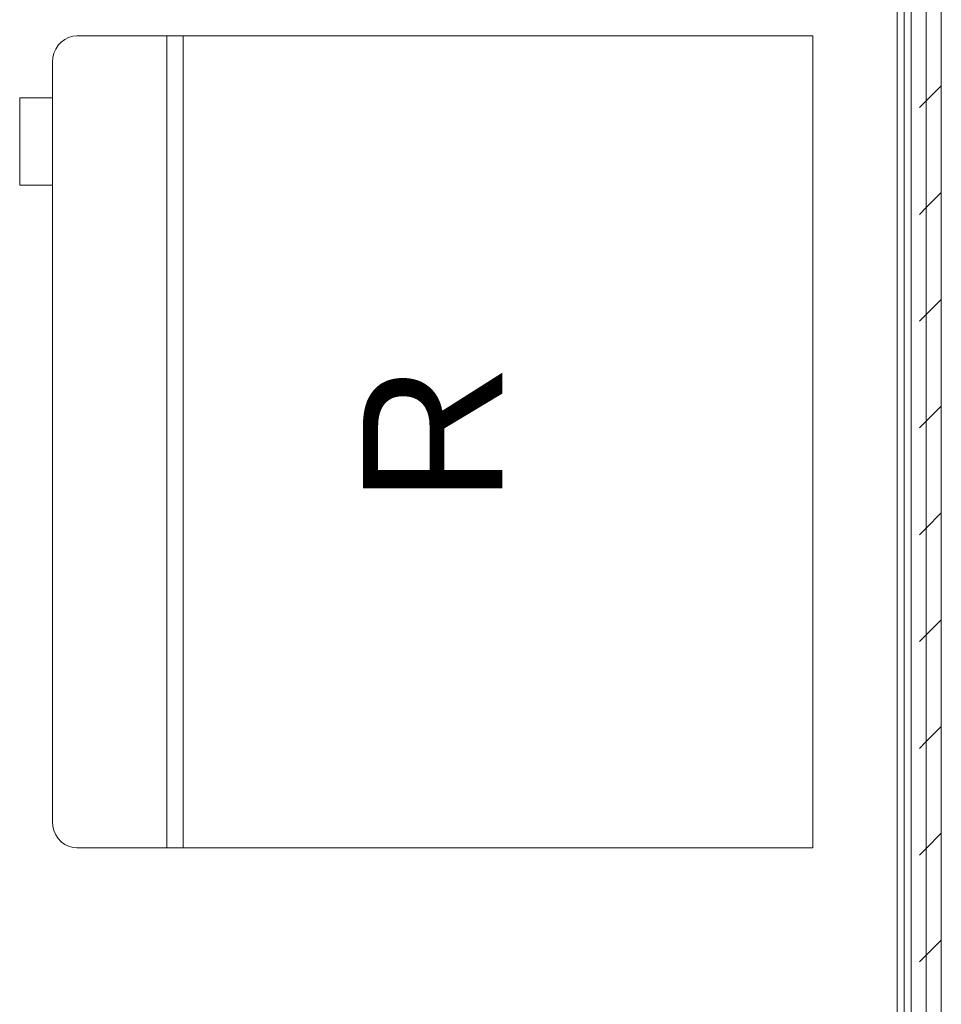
# Model space of a CAD drawing. Header units: millimetres. Extents: x -28277 to 305935, y -19284 to 4746.
# Tile 23 of 136: x -13184 to -12391, y 1067 to 1914. Entities that reach past the tile are written whole.
import ezdxf
from ezdxf.enums import TextEntityAlignment as Align

# ---------------------------------------------------------------- set-up
doc = ezdxf.new("R2010")
doc.units = ezdxf.units.MM
doc.header["$MEASUREMENT"] = 0
doc.linetypes.add('Wipeout_Contour', pattern=[1000, 0, -1000])
doc.layers.add('Nuevo_08_E_Envans secs', color=7, linetype='Continuous')
doc.layers.add('Nuevo_08_E_Envans secs_Pluma_Nº__1', color=7, linetype='Continuous', lineweight=5)
doc.layers.add('Nuevo_09_EI_Mobiliari cuines_Pluma_Nº__1', color=7, linetype='Continuous', lineweight=5)
doc.layers.add('Nuevo_08_E_Envans secs_Pluma_Nº__171', color=171, linetype='Continuous', lineweight=13, true_color=0xaaaaff)
doc.layers.add('Nuevo_08_E_Envans secs_Pluma_Nº__177', color=7, linetype='Continuous', lineweight=15, true_color=0xf7e046)
doc.styles.add('Estilo_Generado_1', font='arial.ttf')
pattern_1 = [(45, (0, 0), (-91.9239, 91.9239), [97.5, -32.5]), (45, (4e-14, 91.92), (-91.9239, 91.9239), [97.5, -32.5])]

# ---------------------------------------------------------------- blocks, each defined once
blk = doc.blocks.new('Muro_14_5', base_point=(-12428.84, -1061.81))
at = {"color": 254, "linetype": 'Wipeout_Contour', "lineweight": 0, "ltscale": 50114.114114}
blk.add_wipeout([(-12428.84, 2034.55), (-12428.84, -996.81), (-12422.84, -996.81), (-12422.84, 2034.55)], dxfattribs=at).dxf.layer = 'Nuevo_08_E_Envans secs'
at = {"color": 254, "linetype": 'Wipeout_Contour', "lineweight": 0, "ltscale": 50052.62151}
blk.add_wipeout([(-12416.84, 2034.55), (-12416.84, -996.81), (-12403.84, -996.81), (-12403.84, 2034.55)], dxfattribs=at).dxf.layer = 'Nuevo_08_E_Envans secs'
at = {"layer": 'Nuevo_08_E_Envans secs_Pluma_Nº__171', "linetype": 'Continuous', "lineweight": 13, "true_color": 0xaaaaff}
h = blk.add_hatch(dxfattribs=at)
h.set_pattern_fill('Panellat_HPL_0005', color=161, style=0, pattern_type=2)
h.set_pattern_definition(pattern_1)
h.paths.add_polyline_path([(-12428.84, 2034.55), (-12428.84, -996.81), (-12422.84, -996.81), (-12422.84, 2034.55)])
at = {"layer": 'Nuevo_08_E_Envans secs_Pluma_Nº__177', "linetype": 'Continuous', "lineweight": 15, "true_color": 0xf7e046}
h = blk.add_hatch(dxfattribs=at)
h.set_pattern_fill('Panellat_HPL_0005', color=53, style=0, pattern_type=2)
h.set_pattern_definition(pattern_1)
h.paths.add_polyline_path([(-12416.84, 2034.55), (-12416.84, -996.81), (-12403.84, -996.81), (-12403.84, 2034.55)])
at = {"layer": 'Nuevo_08_E_Envans secs_Pluma_Nº__1', "color": 7, "linetype": 'Continuous', "lineweight": 5}
for p, q in [((-12422.84, 2034.55), (-12422.84, -996.81)), ((-12416.84, 2034.55), (-12416.84, -996.81))]:
    blk.add_line(p, q, dxfattribs=at)
at = {"layer": 'Nuevo_08_E_Envans secs_Pluma_Nº__1', "color": 7, "linetype": 'Continuous', "lineweight": 5, "flags": 128}
blk.add_lwpolyline([(-12428.84, 2034.55), (-12428.84, -996.81)], dxfattribs=at)
at = {"color": 254, "linetype": 'Wipeout_Contour', "lineweight": 0, "ltscale": 50001.04794}
blk.add_wipeout([(-12403.84, 2034.55), (-12403.84, -996.81), (-12390.84, -996.81), (-12390.84, 2034.55)], dxfattribs=at).dxf.layer = 'Nuevo_08_E_Envans secs'
at = {"layer": 'Nuevo_08_E_Envans secs_Pluma_Nº__177', "linetype": 'Continuous', "lineweight": 15, "true_color": 0xf7e046}
h = blk.add_hatch(dxfattribs=at)
h.set_pattern_fill('Panellat_HPL_0005', color=53, style=0, pattern_type=2)
h.set_pattern_definition(pattern_1)
h.paths.add_polyline_path([(-12403.84, 2034.55), (-12403.84, -996.81), (-12390.84, -996.81), (-12390.84, 2034.55)])
at = {"layer": 'Nuevo_08_E_Envans secs_Pluma_Nº__1', "color": 7, "linetype": 'Continuous', "lineweight": 5}
for p, q in [((-12403.84, 2034.55), (-12403.84, -996.81)), ((-12390.84, 2034.55), (-12390.84, -996.81))]:
    blk.add_line(p, q, dxfattribs=at)
blk = doc.blocks.new('Nevera 27')
at = {"layer": 'Nuevo_09_EI_Mobiliari cuines_Pluma_Nº__1', "color": 7, "linetype": 'Continuous', "lineweight": 5}
for p, q in [((698.95, 112.68), (0, 112.68)), ((698.95, 98.59), (0, 98.59)), ((53.42, 0), (128.58, 0))]:
    blk.add_line(p, q, dxfattribs=at)
at = {"layer": 'Nuevo_09_EI_Mobiliari cuines_Pluma_Nº__1', "color": 7, "linetype": 'Continuous', "lineweight": 5, "flags": 128}
blk.add_lwpolyline([(676.4, 0), (680.32, 0.32), (684.11, 1.27), (687.68, 2.83), (690.9, 4.94), (693.68, 7.55), (695.93, 10.56), (697.59, 13.9), (698.61, 17.46), (698.95, 21.13), (698.95, 654.83), (0, 654.83), (0, 21.13), (0.34, 17.46), (1.36, 13.9), (3.02, 10.56), (5.28, 7.55), (8.06, 4.94), (11.28, 2.83), (14.84, 1.27), (18.63, 0.32), (22.55, 0), (53.42, 0), (53.42, -28.17), (128.58, -28.17), (128.58, 0)], close=True, dxfattribs=at)
at = {"layer": 'Nuevo_09_EI_Mobiliari cuines_Pluma_Nº__1', "color": 7, "lineweight": 5, "style": 'Estilo_Generado_1'}
blk.add_attdef('txt', text='', height=120, rotation=180, dxfattribs=at).set_placement((349.48, 334.27), align=Align.MIDDLE_CENTER)

msp = doc.modelspace()

# ---------------------------------------------------------------- block references
at = {"layer": 'Nuevo_08_E_Envans secs', "color": 7, "lineweight": 20}
msp.add_blockref('Muro_14_5', (-12428.835, -1061.805), dxfattribs=at)
at = {"layer": 'Nuevo_09_EI_Mobiliari cuines_Pluma_Nº__1', "color": 7, "linetype": 'Continuous', "lineweight": 5}
ref = msp.add_blockref('Nevera 27', (-13156.228, 1900.276), dxfattribs=dict(at, zscale=1000, rotation=270))
ref.add_attrib('txt', 'R', dxfattribs={"color": 7, "lineweight": 5, "height": 120, "rotation": 90, "style": 'Estilo_Generado_1'}).set_placement((-12828.811, 1557.657), align=Align.MIDDLE_CENTER)

doc.saveas('drawing.dxf')
